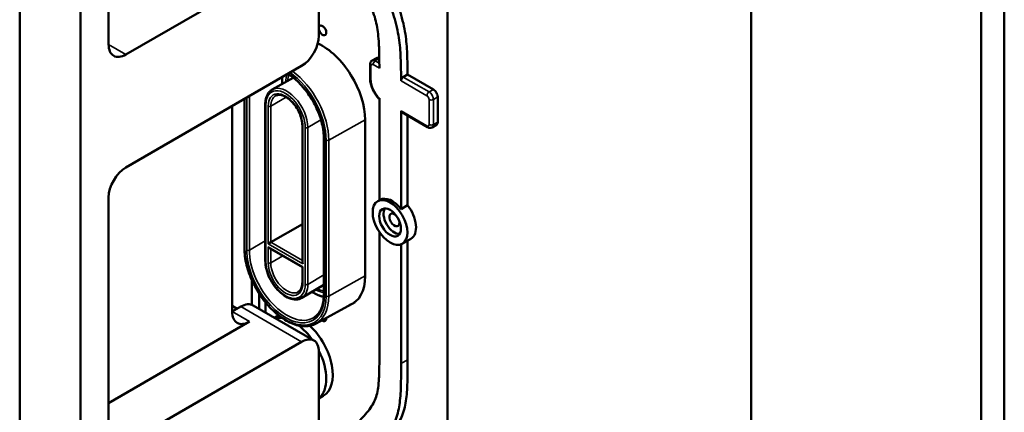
# Model space of a CAD drawing. Header units: millimetres. Extents: x 0 to 2239, y -60 to 841.
# Tile 109 of 151: x 1008 to 1088, y 231 to 263. Entities that reach past the tile are written whole.
import ezdxf

# ---------------------------------------------------------------- set-up
doc = ezdxf.new("R2010")
doc.units = ezdxf.units.MM
doc.layers.add('Sichtbar (ISO)', color=7, linetype='Continuous', lineweight=50)
doc.layers.add('Sichtbar schmal (ISO)', color=7, linetype='Continuous', lineweight=35)

msp = doc.modelspace()

# ---------------------------------------------------------------- linework, layer by layer
at = {"layer": 'Sichtbar (ISO)'}
for p, q in [((1008.051, 380.3779), (1008.051, 201.8713)), ((1013.0007, 199.0136), (1013.0007, 378.2346)), ((1015.2988, 318.9365), (1015.2988, 260.9653)), ((1088.3076, 182.4795), (1088.3076, 307.8117)), ((1067.6778, 183.0205), (1067.6778, 305.4949)), ((1086.4161, 283.6537), (1086.4161, 226.4989)), ((1032.4462, 261.6797), (1032.4462, 282.9644)), ((1042.929, 281.7713), (1042.929, 206.1873)), ((1016.713, 260.1488), (1028.7339, 267.089)), ((1016.713, 250.9632), (1031.0319, 259.2302)), ((1036.6067, 259.3272), (1036.6067, 258.2407)), ((1036.7835, 259.6581), (1037.1371, 259.8622)), ((1039.6666, 258.5214), (1039.3131, 258.3172)), ((1039.6666, 258.5214), (1041.7711, 257.3063)), ((1030.3556, 258.2659), (1028.6257, 257.2916)), ((1029.4387, 257.9388), (1029.4387, 257.7495)), ((1026.3677, 256.5373), (1026.3677, 244.3737)), ((1028.0718, 256.117), (1028.0718, 243.3592)), ((1037.3694, 248.2952), (1037.3694, 256.5933)), ((1042.1247, 256.694), (1042.1247, 254.6527)), ((1025.3751, 255.9642), (1025.3751, 239.226)), ((1039.1372, 255.5611), (1039.1372, 247.5747)), ((1039.1889, 255.4466), (1041.2926, 254.2321)), ((1036.2097, 242.1256), (1036.2097, 254.8221)), ((1039.6675, 255.1703), (1039.6675, 247.8809)), ((1041.6676, 254.2197), (1042.0211, 254.4238)), ((1031.0923, 254.3731), (1031.0923, 243.2635)), ((1032.8424, 253.332), (1032.8424, 240.6355)), ((1015.2988, 248.5137), (1015.2988, 229.326)), ((1037.414, 248.3209), (1037.2372, 248.2189)), ((1039.1372, 247.5747), (1039.6675, 247.8809)), ((1031.0923, 246.3562), (1028.52, 244.8711)), ((1037.3694, 236.0269), (1037.3694, 245.6984)), ((1028.3078, 244.7486), (1028.52, 244.8711)), ((1039.9443, 245.163), (1039.2372, 244.7548)), ((1039.6675, 245.0032), (1039.6675, 235.3124)), ((1028.4139, 244.3917), (1031.0923, 242.8453)), ((1039.1372, 244.7076), (1039.1372, 235.0062)), ((1031.1362, 242.8707), (1031.0923, 242.8453)), ((1031.0923, 242.8453), (1031.0923, 241.6153)), ((1026.9685, 239.7855), (1026.9685, 241.7989)), ((1032.8424, 241.4016), (1031.0473, 240.3395)), ((1027.5583, 240.7061), (1027.5583, 239.4585)), ((1028.0886, 239.9734), (1028.0886, 239.1523)), ((1032.212, 238.2602), (1035.3828, 240.0015)), ((1025.3751, 239.6983), (1025.7841, 239.4622)), ((1025.3751, 239.226), (1026.0822, 239.6343)), ((1027.0822, 239.7333), (1032.0319, 236.8756)), ((1026.7893, 238.4095), (1015.2988, 231.7755)), ((1029.042, 238.8555), (1028.8223, 238.7287)), ((1031.0319, 236.7765), (1016.713, 228.5095)), ((1032.4462, 225.7218), (1032.4462, 235.96)), ((1032.792, 232.3603), (1032.4462, 232.1606))]:
    msp.add_line(p, q, dxfattribs=at)
for centre, major_axis, start_param, end_param in [((1032.7272, 262.1196), (0.2188, -0.3789), 4.3579358, 9.7792312), ((1031.0319, 260.8632), (-1, -1.7321), 0.7853982, 2.3561945), ((1016.713, 261.7818), (-1, -1.7321), 5.4977871, 7.0685835), ((1032.7272, 256.8328), (-2.4625, 4.2652), 3.9269908, 5.6051885), ((1037.3871, 259.4292), (-0.25, 0.433), 5.5713666, 6.2831853), ((1041.7711, 256.8981), (-0.25, 0.433), 3.9269903, 5.4977871), ((1039.3139, 255.6631), (-0.125, -0.2165), 5.4977871, 6.2831853), ((1041.7711, 254.8568), (0.25, -0.433), 0, 0.7853982), ((1016.713, 249.3302), (-1, -1.7321), 3.9269908, 5.4977871), ((1038.414, 246.5889), (-1, 1.7321), 4.9610031, 6.2831853), ((1038.5907, 246.691), (0.625, -1.0825), 3.4283492, 5.9964288), ((1038.5907, 246.691), (-0.2875, 0.498), 5.1633608, 10.5446024), ((1038.9443, 246.8951), (1, -1.7321), 0, 1.8194104), ((1028.4139, 244.5649), (0.1061, -0.1837), 4.712389, 5.4977871), ((1031.2423, 243.1769), (-0.1061, 0.1837), 0.7853982, 1.5707963), ((1032.7272, 244.1362), (2.4625, -4.2652), 6.1766777, 7.0685835), ((1026.7893, 240.0425), (-1, -1.7321), 5.4977871, 7.0685835), ((1026.0822, 238.0013), (1, 1.7321), 0, 0.7853981), ((1030.3867, 235.3017), (-1.875, 3.2476), 5.8636245, 6.099712), ((1030.917, 235.6079), (-1.875, 3.2476), 6.2234044, 6.2831853), ((1032.7272, 238.8494), (0.2188, -0.3789), 5.3608105, 7.1808743), ((1030.3867, 235.3017), (1.875, -3.2476), 1.7542696, 2.2040363), ((1030.917, 235.6079), (1.875, -3.2476), 0, 2.0545791), ((1031.0319, 235.1436), (1, 1.7321), 5.4977871, 7.0685835), ((1030.3867, 235.3017), (1.875, -3.2476), 0.1039585, 1.4680255)]:
    msp.add_ellipse(centre, major_axis=major_axis, ratio=0.5773503, start_param=start_param, end_param=end_param, dxfattribs=at)
for major_axis in [(-1, 1.7321), (0.625, -1.0825)]:
    msp.add_ellipse((1038.2372, 246.4868), major_axis=major_axis, ratio=0.5773503, dxfattribs=at)
for points, knots in [([(1039.6666, 258.5214), (1039.6648, 258.9315), (1039.6594, 259.3437), (1039.6476, 259.7593), (1039.6396, 260.0414), (1039.6286, 260.3252), (1039.6104, 260.6126), (1039.5773, 261.1374), (1039.5203, 261.6747), (1039.416, 262.2275), (1039.36, 262.524), (1039.2905, 262.8249), (1039.2073, 263.1274), (1039.0497, 263.7007), (1038.8433, 264.2796), (1038.6131, 264.8547), (1038.487, 265.1699), (1038.3536, 265.484), (1038.2161, 265.7973), (1038.0695, 266.1315), (1037.9182, 266.4648), (1037.7642, 266.7973), (1037.5875, 267.1788), (1037.4074, 267.5594), (1037.2268, 267.9398), (1036.473, 269.5275), (1035.7103, 271.1126), (1034.9501, 272.6985), (1034.5563, 273.5201), (1034.1631, 274.3419), (1033.7717, 275.164), (1033.6448, 275.4306), (1033.518, 275.6972), (1033.3922, 275.9642), (1033.2978, 276.1645), (1033.2039, 276.3651), (1033.111, 276.5658), (1032.9657, 276.8798), (1032.823, 277.1942), (1032.6855, 277.51), (1032.6035, 277.6981), (1032.5235, 277.8868), (1032.4462, 278.0757)], [0, 0, 0, 0, 0.06054259, 0.06054259, 0.06054259, 0.10165155, 0.10165155, 0.10165155, 0.17668892, 0.17668892, 0.17668892, 0.21693465, 0.21693465, 0.21693465, 0.29320754, 0.29320754, 0.29320754, 0.3350096, 0.3350096, 0.3350096, 0.37958864, 0.37958864, 0.37958864, 0.43073432, 0.43073432, 0.43073432, 0.64420147, 0.64420147, 0.64420147, 0.75478646, 0.75478646, 0.75478646, 0.79064721, 0.79064721, 0.79064721, 0.81755021, 0.81755021, 0.81755021, 0.85964662, 0.85964662, 0.85964662, 0.88472567, 0.88472567, 0.88472567, 0.88472567]), ([(1032.4462, 276.5522), (1032.4907, 276.4546), (1032.5356, 276.3571), (1032.5807, 276.2596), (1032.6735, 276.0589), (1032.7674, 275.8583), (1032.8618, 275.658), (1032.9877, 275.391), (1033.1144, 275.1244), (1033.2414, 274.8578), (1033.6328, 274.0357), (1034.026, 273.2139), (1034.4198, 272.3923), (1035.18, 270.8064), (1035.9426, 269.2214), (1036.6965, 267.6336), (1036.8771, 267.2532), (1037.0572, 266.8727), (1037.2339, 266.4911), (1037.3878, 266.1586), (1037.5392, 265.8253), (1037.6858, 265.4911), (1037.8233, 265.1778), (1037.9566, 264.8637), (1038.0828, 264.5485), (1038.313, 263.9734), (1038.5194, 263.3945), (1038.677, 262.8212), (1038.7601, 262.5187), (1038.8297, 262.2178), (1038.8856, 261.9213), (1038.99, 261.3685), (1039.0469, 260.8312), (1039.0801, 260.3065), (1039.0982, 260.019), (1039.1092, 259.7352), (1039.1173, 259.4531), (1039.1311, 258.9684), (1039.136, 258.4883), (1039.137, 258.0107)], [0.16769141, 0.16769141, 0.16769141, 0.16769141, 0.18063082, 0.18063082, 0.18063082, 0.20726561, 0.20726561, 0.20726561, 0.24276884, 0.24276884, 0.24276884, 0.35225133, 0.35225133, 0.35225133, 0.56359027, 0.56359027, 0.56359027, 0.61422605, 0.61422605, 0.61422605, 0.65836065, 0.65836065, 0.65836065, 0.69974595, 0.69974595, 0.69974595, 0.77525842, 0.77525842, 0.77525842, 0.81510292, 0.81510292, 0.81510292, 0.88939219, 0.88939219, 0.88939219, 0.9300913, 0.9300913, 0.9300913, 1, 1, 1, 1]), ([(1037.3683, 259.0318), (1037.3666, 259.3353), (1037.3643, 259.639), (1037.3598, 259.944), (1037.3572, 260.1132), (1037.354, 260.2827), (1037.3492, 260.453), (1037.3438, 260.6478), (1037.3364, 260.8437), (1037.3257, 261.0413), (1037.3116, 261.3005), (1037.2917, 261.5626), (1037.261, 261.8295), (1037.2345, 262.0592), (1037.1999, 262.2924), (1037.1527, 262.5293), (1037.1083, 262.7519), (1037.0527, 262.9778), (1036.9867, 263.2048), (1036.9151, 263.451), (1036.8312, 263.6985), (1036.7403, 263.9455), (1036.6338, 264.2352), (1036.5177, 264.5244), (1036.3962, 264.8126), (1036.1826, 265.3194), (1035.9524, 265.8233), (1035.7185, 266.326), (1035.3956, 267.0197), (1035.0656, 267.7112), (1034.7349, 268.4025), (1034.2726, 269.3691), (1033.8093, 270.3354), (1033.3461, 271.3018), (1033.046, 271.9282), (1032.7459, 272.5545), (1032.4462, 273.1809)], [0, 0, 0, 0, 0.03598512, 0.03598512, 0.03598512, 0.05593495, 0.05593495, 0.05593495, 0.07875134, 0.07875134, 0.07875134, 0.10868364, 0.10868364, 0.10868364, 0.13444992, 0.13444992, 0.13444992, 0.15866749, 0.15866749, 0.15866749, 0.18494368, 0.18494368, 0.18494368, 0.21575618, 0.21575618, 0.21575618, 0.2699541, 0.2699541, 0.2699541, 0.34473964, 0.34473964, 0.34473964, 0.44929689, 0.44929689, 0.44929689, 0.51706428, 0.51706428, 0.51706428, 0.51706428]), ([(1036.7835, 259.6581), (1036.7573, 259.643), (1036.7333, 259.6243), (1036.692, 259.5825), (1036.6748, 259.5596), (1036.647, 259.5126), (1036.6364, 259.4886), (1036.6204, 259.4411), (1036.6151, 259.4177), (1036.6082, 259.3717), (1036.6067, 259.3492), (1036.6067, 259.3272)], [2.35619449, 2.35619449, 2.35619449, 2.35619449, 2.51327511, 2.51327511, 2.67035574, 2.67035574, 2.82743636, 2.82743636, 2.98451698, 2.98451698, 3.1415976, 3.1415976, 3.1415976, 3.1415976]), ([(1032.8424, 253.332), (1032.8424, 253.701), (1032.7917, 254.1023), (1032.5916, 254.9289), (1032.4421, 255.3541), (1032.0585, 256.1843), (1031.8242, 256.5893), (1031.2952, 257.3364), (1031.0005, 257.6784), (1030.4387, 258.2108), (1030.1766, 258.4175), (1029.9143, 258.5849)], [1.5707963, 1.5707963, 1.5707963, 1.5707963, 1.8849117, 1.8849117, 2.1998561, 2.1998561, 2.5155843, 2.5155843, 2.8313084, 2.8313084, 3.088833, 3.088833, 3.088833, 3.088833]), ([(1037.3694, 256.5186), (1037.2897, 256.5989), (1037.214, 256.6865), (1037.0619, 256.8875), (1036.9872, 257.0029), (1036.8555, 257.2426), (1036.7984, 257.367), (1036.7051, 257.6185), (1036.6689, 257.7456), (1036.6197, 257.9968), (1036.6067, 258.1208), (1036.6067, 258.2407)], [1.9276717, 1.9276717, 1.9276717, 1.9276717, 2.1431944, 2.1431944, 2.392794, 2.392794, 2.6423935, 2.6423935, 2.8919931, 2.8919931, 3.1415927, 3.1415927, 3.1415927, 3.1415927]), ([(1039.3131, 258.3172), (1039.3003, 258.3098), (1039.2875, 258.3008), (1039.2618, 258.2794), (1039.249, 258.2669), (1039.2189, 258.2327), (1039.2025, 258.2097), (1039.1762, 258.164), (1039.1659, 258.1419), (1039.1469, 258.0897), (1039.1401, 258.0599), (1039.1375, 258.0278), (1039.1373, 258.0237), (1039.1371, 258.0179), (1039.137, 258.0162), (1039.137, 258.0132), (1039.137, 258.0119), (1039.137, 258.0107)], [0.000001, 0.000001, 0.000001, 0.000001, 0.010884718, 0.010884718, 0.022331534, 0.022331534, 0.03932922, 0.03932922, 0.053960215, 0.053960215, 0.073607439, 0.073607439, 0.076520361, 0.076520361, 0.077754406, 0.077754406, 0.078693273, 0.078693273, 0.078693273, 0.078693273]), ([(1028.6257, 257.2916), (1028.5534, 257.2509), (1028.4869, 257.2003), (1028.368, 257.0819), (1028.3156, 257.0142), (1028.2262, 256.8651), (1028.1891, 256.7836), (1028.1301, 256.6096), (1028.1081, 256.5171), (1028.079, 256.3231), (1028.0718, 256.2217), (1028.0718, 256.117)], [3.92081995, 3.92081995, 3.92081995, 3.92081995, 4.07913376, 4.07913376, 4.23744756, 4.23744756, 4.39576137, 4.39576137, 4.55407517, 4.55407517, 4.71238898, 4.71238898, 4.71238898, 4.71238898]), ([(1031.0923, 254.3731), (1031.0923, 254.5265), (1031.0717, 254.6949), (1030.9891, 255.0442), (1030.9268, 255.2253), (1030.7661, 255.5809), (1030.6675, 255.7554), (1030.4441, 256.0787), (1030.3195, 256.2274), (1030.0585, 256.4831), (1029.9223, 256.5903), (1029.6547, 256.7531), (1029.5233, 256.809), (1029.2786, 256.8692), (1029.1661, 256.8726), (1029.0082, 256.8413), (1028.9532, 256.8206), (1028.9031, 256.7917)], [1.5707963, 1.5707963, 1.5707963, 1.5707963, 1.8770933, 1.8770933, 2.1855208, 2.1855208, 2.4957978, 2.4957978, 2.8061684, 2.8061684, 3.1148301, 3.1148301, 3.4211964, 3.4211964, 3.7330452, 3.7330452, 3.9269908, 3.9269908, 3.9269908, 3.9269908]), ([(1041.2926, 254.2321), (1041.3117, 254.2211), (1041.3319, 254.2111), (1041.3751, 254.1941), (1041.3981, 254.187), (1041.4472, 254.177), (1041.4733, 254.1742), (1041.5279, 254.1748), (1041.5564, 254.1783), (1041.6132, 254.1932), (1041.6414, 254.2046), (1041.6676, 254.2197)], [4.71238379, 4.71238379, 4.71238379, 4.71238379, 4.86946446, 4.86946446, 5.02654513, 5.02654513, 5.1836258, 5.1836258, 5.34070647, 5.34070647, 5.49778714, 5.49778714, 5.49778714, 5.49778714]), ([(1026.3677, 244.3737), (1026.3677, 243.9452), (1026.4284, 243.485), (1026.6629, 242.547), (1026.8363, 242.0694), (1027.2776, 241.1443), (1027.5452, 240.6968), (1028.1479, 239.8758), (1028.483, 239.5024), (1029.1891, 238.8666), (1029.56, 238.6045), (1030.3026, 238.2204), (1030.6744, 238.0984), (1031.3767, 238.0141), (1031.7085, 238.0492), (1032.0754, 238.191), (1032.145, 238.2234), (1032.212, 238.2602)], [4.712389, 4.712389, 4.712389, 4.712389, 5.0376468, 5.0376468, 5.3623131, 5.3623131, 5.6862935, 5.6862935, 6.0103391, 6.0103391, 6.3351599, 6.3351599, 6.6602717, 6.6602717, 6.9787833, 6.9787833, 7.0562406, 7.0562406, 7.0562406, 7.0562406]), ([(1028.0718, 243.3592), (1028.0718, 243.1406), (1028.1032, 242.9074), (1028.2232, 242.4341), (1028.3117, 242.1941), (1028.5359, 241.731), (1028.6714, 241.5079), (1028.9765, 241.0996), (1029.146, 240.9144), (1029.5043, 240.5999), (1029.693, 240.4709), (1030.073, 240.2846), (1030.2644, 240.2273), (1030.6246, 240.1977), (1030.7945, 240.2221), (1030.9806, 240.3028), (1031.0146, 240.3201), (1031.0473, 240.3395)], [4.712389, 4.712389, 4.712389, 4.712389, 5.0428335, 5.0428335, 5.3722817, 5.3722817, 5.7003819, 5.7003819, 6.0286743, 6.0286743, 6.3585529, 6.3585529, 6.6883385, 6.6883385, 7.0021068, 7.0021068, 7.0747543, 7.0747543, 7.0747543, 7.0747543]), ([(1030.7531, 240.8297), (1030.7937, 240.8531), (1030.8311, 240.882), (1030.8999, 240.9517), (1030.9313, 240.9924), (1030.9869, 241.0863), (1031.0111, 241.1394), (1031.0507, 241.2574), (1031.0661, 241.3222), (1031.0869, 241.4618), (1031.0923, 241.5366), (1031.0923, 241.6153)], [0.78539816, 0.78539816, 0.78539816, 0.78539816, 0.9424778, 0.9424778, 1.09955743, 1.09955743, 1.25663706, 1.25663706, 1.41371669, 1.41371669, 1.57079633, 1.57079633, 1.57079633, 1.57079633]), ([(1031.8813, 240.8329), (1031.977, 240.771), (1032.0733, 240.7147), (1032.394, 240.5477), (1032.6184, 240.4642), (1032.8364, 240.4176)], [6.22235939, 6.22235939, 6.22235939, 6.22235939, 6.33212031, 6.33212031, 6.58820216, 6.58820216, 6.58820216, 6.58820216]), ([(1031.9906, 238.7169), (1032.096, 238.7777), (1032.1931, 238.8529), (1032.3696, 239.0315), (1032.449, 239.1351), (1032.5878, 239.3695), (1032.6472, 239.5003), (1032.7435, 239.7869), (1032.7803, 239.9425), (1032.8298, 240.2746), (1032.8424, 240.451), (1032.8424, 240.6355)], [0.78539816, 0.78539816, 0.78539816, 0.78539816, 0.9424778, 0.9424778, 1.09955743, 1.09955743, 1.25663706, 1.25663706, 1.41371669, 1.41371669, 1.57079633, 1.57079633, 1.57079633, 1.57079633]), ([(1032.4462, 227.1219), (1033.1555, 227.8127), (1033.8679, 228.499), (1034.5774, 229.1895), (1034.8057, 229.4117), (1035.0336, 229.6343), (1035.2607, 229.8582), (1035.441, 230.0361), (1035.6208, 230.2147), (1035.7976, 230.3976), (1035.9484, 230.5535), (1036.0969, 230.7126), (1036.2402, 230.8786), (1036.3836, 231.0448), (1036.5217, 231.218), (1036.6498, 231.4038), (1036.758, 231.5607), (1036.859, 231.7267), (1036.9461, 231.9078), (1037.0235, 232.0687), (1037.09, 232.2416), (1037.1423, 232.4271), (1037.1961, 232.6174), (1037.2351, 232.8211), (1037.2645, 233.0317), (1037.2986, 233.2758), (1037.3199, 233.5291), (1037.3342, 233.787), (1037.3446, 233.9738), (1037.3513, 234.1631), (1037.3562, 234.3533), (1037.3704, 234.9054), (1037.3694, 235.4664), (1037.3694, 236.0269)], [0.4757925, 0.4757925, 0.4757925, 0.4757925, 0.6359245, 0.6359245, 0.6359245, 0.6874428, 0.6874428, 0.6874428, 0.72836518, 0.72836518, 0.72836518, 0.76325735, 0.76325735, 0.76325735, 0.79816303, 0.79816303, 0.79816303, 0.82764389, 0.82764389, 0.82764389, 0.85383785, 0.85383785, 0.85383785, 0.88072483, 0.88072483, 0.88072483, 0.91189687, 0.91189687, 0.91189687, 0.93448276, 0.93448276, 0.93448276, 1, 1, 1, 1]), ([(1035.2852, 226.2603), (1035.9412, 226.8953), (1036.7867, 227.7101), (1037.9236, 228.8404), (1038.6433, 229.6411), (1039.1867, 230.5638), (1039.5099, 231.6327), (1039.6229, 232.6289), (1039.669, 233.9404), (1039.6675, 234.7673), (1039.6675, 235.3124)], [0.38183034, 0.38183034, 0.38183034, 0.38183034, 0.56160148, 0.6131264, 0.69684052, 0.77076835, 0.80945275, 0.88252312, 0.92244823, 1, 1, 1, 1]), ([(1039.1372, 235.0062), (1039.1372, 234.4611), (1039.1387, 233.6342), (1039.0926, 232.3227), (1038.9795, 231.3265), (1038.6564, 230.2576), (1038.1129, 229.335), (1037.3933, 228.5343), (1036.3667, 227.5136), (1035.6341, 226.8047), (1035.0896, 226.2779)], [0, 0, 0, 0, 0.07755177, 0.11747688, 0.19054725, 0.22923165, 0.30315948, 0.3868736, 0.43839852, 0.58760225, 0.58760225, 0.58760225, 0.58760225])]:
    msp.add_open_spline(points, degree=3, knots=knots, dxfattribs=at)
msp.add_open_spline([(1029.4613, 258.3234), (1029.4462, 258.1999), (1029.4387, 258.0713), (1029.4387, 257.9388)], degree=3, dxfattribs=at)
at = {"layer": 'Sichtbar schmal (ISO)'}
for p, q in [((1015.2988, 260.9653), (1016.713, 260.1488)), ((1036.8567, 259.3272), (1037.3683, 259.0318)), ((1037.0335, 259.6333), (1037.3615, 259.8227)), ((1037.3655, 259.4417), (1037.0335, 259.6333)), ((1036.68, 258.1387), (1036.68, 259.2251)), ((1029.468, 257.898), (1029.468, 257.766)), ((1039.137, 258.0107), (1041.2408, 256.796)), ((1041.4176, 257.1022), (1039.3131, 258.3172)), ((1041.7711, 257.3063), (1041.4176, 257.1022)), ((1026.4116, 256.5627), (1026.4116, 244.3124)), ((1026.5577, 244.2281), (1026.5577, 256.647)), ((1026.7699, 256.7695), (1026.7699, 244.2281)), ((1028.1157, 256.0557), (1028.1157, 243.298)), ((1029.7838, 256.6745), (1028.52, 255.9448)), ((1041.4176, 256.4898), (1041.4176, 254.4486)), ((1041.7711, 256.4898), (1042.1247, 256.694)), ((1041.7711, 256.4898), (1041.7711, 254.4486)), ((1028.3078, 244.7486), (1028.3078, 255.9448)), ((1028.52, 255.9448), (1028.52, 244.8711)), ((1041.2408, 254.3465), (1039.1372, 255.5611)), ((1032.6074, 254.8277), (1031.5414, 254.2015)), ((1036.2097, 254.8396), (1033.2427, 253.1854)), ((1042.1247, 254.6527), (1041.7711, 254.4486)), ((1031.1362, 254.3118), (1031.1362, 243.1156)), ((1031.3284, 241.4432), (1031.3284, 254.2009)), ((1031.5414, 254.2015), (1031.5414, 241.4437)), ((1032.8863, 253.2708), (1032.8863, 240.5743)), ((1033.0324, 240.4899), (1033.0324, 253.1865)), ((1033.2427, 253.1854), (1033.2427, 240.4889)), ((1026.7699, 244.2281), (1028.0718, 244.9798)), ((1028.52, 244.8711), (1031.0923, 243.3859)), ((1031.1362, 243.1156), (1028.3078, 244.7486)), ((1028.3078, 243.1871), (1028.3078, 244.5037)), ((1028.3078, 244.5037), (1031.1362, 242.8707)), ((1028.52, 244.3305), (1028.52, 243.1871)), ((1028.52, 243.1871), (1029.5102, 243.7588)), ((1031.1362, 242.8707), (1031.1362, 241.5541)), ((1031.5414, 241.4437), (1032.8424, 242.208)), ((1033.2427, 240.4889), (1036.2097, 242.1431)), ((1025.3751, 239.226), (1026.7893, 238.4095)), ((1031.0319, 236.7765), (1026.0822, 239.6343)), ((1039.1372, 235.0062), (1039.6675, 235.3124))]:
    msp.add_line(p, q, dxfattribs=at)
for centre, major_axis, start_param, end_param in [((1036.8567, 259.3272), (-0.25, 0), 0, 0.7854306), ((1036.8567, 259.123), (-0.125, 0.2165), 5.4977789, 7.0685948), ((1037.0335, 259.2251), (-0.25, 0.433), 5.4977835, 6.2831853), ((1037.0335, 259.4292), (0.125, 0.2165), 0.7853982, 2.3562269), ((1032.0201, 256.4245), (1.6204, -2.8065), 3.5874709, 3.8624509), ((1032.0896, 256.4646), (1.5704, -2.72), 3.585823, 3.8263344), ((1029.722, 255.0977), (-2.2375, 3.8755), 3.9269908, 5.4244329), ((1029.722, 255.0977), (2.3408, -4.0544), 0.7853982, 2.245351), ((1029.8262, 255.1579), (2.4158, -4.1843), 0.7853982, 2.2207667), ((1029.5387, 257.9388), (-0.1, 0), 0, 0.7853982), ((1032.0201, 256.4245), (-1.8046, 3.1257), 0.6264677, 0.7853982), ((1036.8567, 258.2407), (-0.25, 0), 0, 0.7853982), ((1037.7406, 257.5263), (-0.75, 1.299), 0.7853982, 1.9986234), ((1029.722, 255.1283), (-1.1358, 1.9673), 3.9269908, 7.0685835), ((1029.722, 255.1283), (-1, 1.7321), 3.9269908, 7.0685835), ((1029.829, 255.1901), (-1.2108, 2.0972), 3.9269908, 6.2770144), ((1041.4176, 256.8981), (-0.125, -0.2165), 3.9269908, 5.4978195), ((1041.4176, 256.694), (0.25, -0.433), 0.7853945, 2.3561986), ((1028.2218, 256.117), (-0.15, 0), 0, 0.7853982), ((1029.8281, 255.1896), (-0.925, 1.6021), 0, 0.7853982), ((1041.2408, 256.5919), (0.125, -0.2165), 0.7853899, 2.3562059), ((1041.5944, 256.5919), (0.25, 0), 3.9269584, 5.4977871), ((1028.4139, 256.0061), (-0.15, 0), 0.7853982, 2.3561945), ((1041.2408, 254.5507), (0.125, -0.2165), 5.4977795, 7.0685948), ((1041.5944, 254.5507), (-0.25, 0), 0.7853658, 2.3561945), ((1041.4176, 254.6527), (0.25, -0.433), 0, 0.7854023), ((1031.2423, 254.3731), (-0.15, 0), 0, 0.7853982), ((1031.4344, 254.2622), (-0.15, 0), 0.7853982, 2.3649211), ((1041.4176, 254.4486), (-0.125, -0.2165), 5.4977547, 6.2831853), ((1032.9924, 253.332), (-0.15, 0), 0, 0.7853982), ((1033.1385, 253.2477), (-0.15, 0), 0.7853982, 2.3387412), ((1026.5177, 244.3737), (-0.15, 0), 0, 0.7853982), ((1029.722, 242.4012), (2.3408, -4.0544), 3.9269908, 7.0685835), ((1029.722, 242.4012), (2.2375, -3.8755), 3.9269908, 7.0685835), ((1026.6638, 244.2893), (0.15, 0), 3.9269908, 5.4977871), ((1029.8281, 242.4624), (2.1625, -3.7456), 3.9269908, 6.2831853), ((1028.2218, 243.3592), (-0.15, 0), 0, 0.7853982), ((1029.722, 242.3706), (1.1358, -1.9673), 3.9269908, 7.0685835), ((1029.722, 242.3706), (1, -1.7321), 3.9269908, 7.0685835), ((1028.4139, 243.2483), (0.15, 0), 3.9269908, 5.4977871), ((1029.8281, 242.4318), (0.925, -1.6021), 3.9269908, 6.2831853), ((1031.2423, 241.6153), (-0.15, 0), 0, 0.7853982), ((1029.829, 242.4323), (1.2108, -2.0972), 0.0061709, 0.7853982), ((1031.4344, 241.5044), (0.15, 0), 3.9269908, 5.5065138), ((1032.0201, 243.728), (-1.8046, 3.1257), 2.3122116, 2.6827017), ((1032.0201, 243.728), (1.6204, -2.8065), 5.5621752, 5.8648008), ((1032.0896, 243.7681), (1.5704, -2.72), 5.59828, 5.8436078), ((1029.8262, 242.4614), (2.4158, -4.1843), 6.2708424, 7.0685835), ((1032.9924, 240.6355), (-0.15, 0), 0, 0.7853982), ((1033.1385, 240.5512), (0.15, 0), 3.9269908, 5.4803339)]:
    msp.add_ellipse(centre, major_axis=major_axis, ratio=0.5773503, start_param=start_param, end_param=end_param, dxfattribs=at)

doc.saveas('drawing.dxf')
